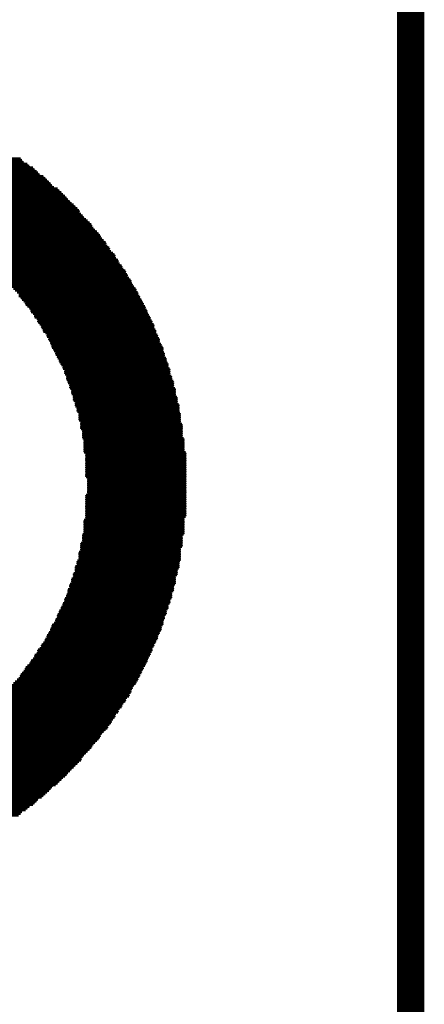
# Model space of a CAD drawing. Extents: x -0.07 to 0.95, y -0.15 to 2.1.
# Tile 19 of 20: x 0.8645 to 0.953, y 1.1237 to 1.3389. Entities that reach past the tile are written whole.
import ezdxf

# ---------------------------------------------------------------- set-up
doc = ezdxf.new("R2010")
doc.units = 0
doc.layers.get('0').update_dxf_attribs({"linetype": 'CONTINUOUS'})
doc.layers.add('gko', color=6, linetype='CONTINUOUS')
doc.layers.add('gto', color=2, linetype='CONTINUOUS')

# ---------------------------------------------------------------- blocks, each defined once
blk = doc.blocks.new('D122')
at = {"const_width": 0.0002}
blk.add_lwpolyline([(-0.0001, 0, 1), (0.0001, 0, 1)], format="xyb", close=True, dxfattribs=at)

msp = doc.modelspace()

# ---------------------------------------------------------------- linework, layer by layer
at = {"layer": 'gko', "color": 6, "const_width": 0.006}
msp.add_lwpolyline([(0.95, -0.05), (0.95, 2.1)], dxfattribs=at)
at = {"layer": 'gto', "color": 2, "const_width": 0.001}
for points in [[(0.8347, 1.3083), (0.8647, 1.3083)], [(0.8347, 1.3079), (0.865, 1.3079)], [(0.8343, 1.3075), (0.8654, 1.3075)], [(0.8343, 1.3071), (0.8662, 1.3071)], [(0.8343, 1.3067), (0.8666, 1.3067)], [(0.8343, 1.3063), (0.8674, 1.3063)], [(0.8343, 1.3059), (0.8678, 1.3059)], [(0.8343, 1.3055), (0.8682, 1.3055)], [(0.8339, 1.304), (0.8701, 1.304)], [(0.8339, 1.3036), (0.8705, 1.3036)], [(0.8343, 1.3052), (0.8685, 1.3052)], [(0.8343, 1.3048), (0.8689, 1.3048)], [(0.8343, 1.3044), (0.8697, 1.3044)], [(0.8339, 1.3032), (0.8709, 1.3032)], [(0.8339, 1.3028), (0.8713, 1.3028)], [(0.8339, 1.3024), (0.8716, 1.3024)], [(0.8339, 1.302), (0.872, 1.302)], [(0.8339, 1.3017), (0.8728, 1.3017)], [(0.8339, 1.3013), (0.8732, 1.3013)], [(0.8336, 1.3009), (0.8736, 1.3009)], [(0.8336, 1.3005), (0.874, 1.3005)], [(0.8339, 1.3001), (0.8744, 1.3001)], [(0.8351, 1.2997), (0.8748, 1.2997)], [(0.8359, 1.2993), (0.8751, 1.2993)], [(0.8371, 1.2989), (0.8755, 1.2989)], [(0.8378, 1.2985), (0.8759, 1.2985)], [(0.839, 1.2982), (0.8763, 1.2982)], [(0.8398, 1.2978), (0.8767, 1.2978)], [(0.8405, 1.2974), (0.8771, 1.2974)], [(0.8413, 1.297), (0.8775, 1.297)], [(0.8421, 1.2966), (0.8775, 1.2966)], [(0.8429, 1.2962), (0.8779, 1.2962)], [(0.8437, 1.2958), (0.8783, 1.2958)], [(0.8444, 1.2954), (0.8786, 1.2954)], [(0.8452, 1.295), (0.879, 1.295)], [(0.8456, 1.2947), (0.8794, 1.2947)], [(0.8464, 1.2943), (0.8798, 1.2943)], [(0.8472, 1.2939), (0.8802, 1.2939)], [(0.8479, 1.2935), (0.8802, 1.2935)], [(0.8483, 1.2931), (0.8806, 1.2931)], [(0.8491, 1.2927), (0.881, 1.2927)], [(0.8495, 1.2923), (0.8814, 1.2923)], [(0.8503, 1.2919), (0.8818, 1.2919)], [(0.8507, 1.2915), (0.8821, 1.2915)], [(0.8514, 1.2912), (0.8821, 1.2912)], [(0.8518, 1.2908), (0.8825, 1.2908)], [(0.8522, 1.2904), (0.8829, 1.2904)], [(0.853, 1.29), (0.8833, 1.29)], [(0.8534, 1.2896), (0.8833, 1.2896)], [(0.8538, 1.2892), (0.8837, 1.2892)], [(0.8542, 1.2888), (0.8841, 1.2888)], [(0.8549, 1.2884), (0.8841, 1.2884)], [(0.8553, 1.288), (0.8845, 1.288)], [(0.8557, 1.2877), (0.8849, 1.2877)], [(0.8561, 1.2873), (0.8853, 1.2873)], [(0.8565, 1.2869), (0.8853, 1.2869)], [(0.8569, 1.2865), (0.8856, 1.2865)], [(0.8573, 1.2861), (0.886, 1.2861)], [(0.858, 1.2857), (0.886, 1.2857)], [(0.8584, 1.2853), (0.8864, 1.2853)], [(0.8588, 1.2849), (0.8868, 1.2849)], [(0.8592, 1.2845), (0.8868, 1.2845)], [(0.8596, 1.2842), (0.8872, 1.2842)], [(0.86, 1.2838), (0.8876, 1.2838)], [(0.8604, 1.2834), (0.8876, 1.2834)], [(0.8608, 1.283), (0.888, 1.283)], [(0.8612, 1.2826), (0.888, 1.2826)], [(0.8615, 1.2822), (0.8884, 1.2822)], [(0.8615, 1.2818), (0.8888, 1.2818)], [(0.8619, 1.2814), (0.8888, 1.2814)], [(0.8623, 1.281), (0.8891, 1.281)], [(0.8627, 1.2807), (0.8891, 1.2807)], [(0.8631, 1.2803), (0.8895, 1.2803)], [(0.8635, 1.2799), (0.8899, 1.2799)], [(0.8639, 1.2795), (0.8899, 1.2795)], [(0.8643, 1.2791), (0.8903, 1.2791)], [(0.8643, 1.2787), (0.8903, 1.2787)], [(0.8647, 1.2783), (0.8907, 1.2783)], [(0.865, 1.2779), (0.8907, 1.2779)], [(0.8654, 1.2775), (0.8911, 1.2775)], [(0.8658, 1.2772), (0.8911, 1.2772)], [(0.8658, 1.2768), (0.8915, 1.2768)], [(0.8662, 1.2764), (0.8915, 1.2764)], [(0.8666, 1.276), (0.8919, 1.276)], [(0.867, 1.2756), (0.8919, 1.2756)], [(0.867, 1.2752), (0.8923, 1.2752)], [(0.8674, 1.2748), (0.8923, 1.2748)], [(0.8678, 1.2744), (0.8926, 1.2744)], [(0.8678, 1.274), (0.8926, 1.274)], [(0.8682, 1.2737), (0.893, 1.2737)], [(0.8685, 1.2733), (0.893, 1.2733)], [(0.8685, 1.2729), (0.8934, 1.2729)], [(0.8689, 1.2725), (0.8934, 1.2725)], [(0.8693, 1.2721), (0.8938, 1.2721)], [(0.8693, 1.2717), (0.8938, 1.2717)], [(0.8697, 1.2713), (0.8938, 1.2713)], [(0.8697, 1.2709), (0.8942, 1.2709)], [(0.8701, 1.2706), (0.8942, 1.2706)], [(0.8705, 1.2702), (0.8942, 1.2702)], [(0.8705, 1.2698), (0.8946, 1.2698)], [(0.8709, 1.2694), (0.8946, 1.2694)], [(0.8709, 1.269), (0.895, 1.269)], [(0.8713, 1.2686), (0.895, 1.2686)], [(0.8713, 1.2682), (0.895, 1.2682)], [(0.8716, 1.2678), (0.8954, 1.2678)], [(0.8716, 1.2674), (0.8954, 1.2674)], [(0.872, 1.2671), (0.8958, 1.2671)], [(0.872, 1.2667), (0.8958, 1.2667)], [(0.8724, 1.2663), (0.8958, 1.2663)], [(0.8724, 1.2659), (0.8961, 1.2659)], [(0.8728, 1.2655), (0.8961, 1.2655)], [(0.8728, 1.2651), (0.8961, 1.2651)], [(0.8732, 1.2647), (0.8965, 1.2647)], [(0.8732, 1.2643), (0.8965, 1.2643)], [(0.8736, 1.2639), (0.8965, 1.2639)], [(0.8736, 1.2636), (0.8969, 1.2636)], [(0.874, 1.2632), (0.8969, 1.2632)], [(0.874, 1.2628), (0.8969, 1.2628)], [(0.8744, 1.2624), (0.8973, 1.2624)], [(0.8744, 1.262), (0.8973, 1.262)], [(0.8744, 1.2616), (0.8973, 1.2616)], [(0.8748, 1.2612), (0.8973, 1.2612)], [(0.8748, 1.2608), (0.8977, 1.2608)], [(0.8748, 1.2604), (0.8977, 1.2604)], [(0.8751, 1.2601), (0.8977, 1.2601)], [(0.8751, 1.2597), (0.8981, 1.2597)], [(0.8755, 1.2593), (0.8981, 1.2593)], [(0.8755, 1.2589), (0.8981, 1.2589)], [(0.8755, 1.2585), (0.8981, 1.2585)], [(0.8759, 1.2581), (0.8985, 1.2581)], [(0.8759, 1.2577), (0.8985, 1.2577)], [(0.8759, 1.2573), (0.8985, 1.2573)], [(0.8763, 1.2569), (0.8985, 1.2569)], [(0.8763, 1.2566), (0.8985, 1.2566)], [(0.8763, 1.2562), (0.8989, 1.2562)], [(0.8763, 1.2558), (0.8989, 1.2558)], [(0.8767, 1.2554), (0.8989, 1.2554)], [(0.8767, 1.255), (0.8989, 1.255)], [(0.8767, 1.2546), (0.8993, 1.2546)], [(0.8771, 1.2542), (0.8993, 1.2542)], [(0.8771, 1.2538), (0.8993, 1.2538)], [(0.8771, 1.2534), (0.8993, 1.2534)], [(0.8775, 1.2531), (0.8993, 1.2531)], [(0.8775, 1.2527), (0.8996, 1.2527)], [(0.8775, 1.2523), (0.8996, 1.2523)], [(0.8775, 1.2519), (0.8996, 1.2519)], [(0.8775, 1.2515), (0.8996, 1.2515)], [(0.8779, 1.2511), (0.8996, 1.2511)], [(0.8779, 1.2507), (0.8996, 1.2507)], [(0.8779, 1.2503), (0.9, 1.2503)], [(0.8779, 1.2499), (0.9, 1.2499)], [(0.8779, 1.2496), (0.9, 1.2496)], [(0.8783, 1.2492), (0.9, 1.2492)], [(0.8783, 1.2488), (0.9, 1.2488)], [(0.8783, 1.2484), (0.9, 1.2484)], [(0.8783, 1.248), (0.9, 1.248)], [(0.8783, 1.2476), (0.9, 1.2476)], [(0.8786, 1.2472), (0.9004, 1.2472)], [(0.8786, 1.2468), (0.9004, 1.2468)], [(0.8786, 1.2464), (0.9004, 1.2464)], [(0.8786, 1.2461), (0.9004, 1.2461)], [(0.8786, 1.2457), (0.9004, 1.2457)], [(0.8786, 1.2453), (0.9004, 1.2453)], [(0.8786, 1.2449), (0.9004, 1.2449)], [(0.8786, 1.2445), (0.9004, 1.2445)], [(0.879, 1.2441), (0.9008, 1.2441)], [(0.879, 1.2437), (0.9008, 1.2437)], [(0.879, 1.2433), (0.9008, 1.2433)], [(0.879, 1.2429), (0.9008, 1.2429)], [(0.879, 1.2426), (0.9008, 1.2426)], [(0.879, 1.2422), (0.9008, 1.2422)], [(0.879, 1.2418), (0.9008, 1.2418)], [(0.879, 1.2414), (0.9008, 1.2414)], [(0.879, 1.241), (0.9008, 1.241)], [(0.879, 1.2406), (0.9008, 1.2406)], [(0.879, 1.2402), (0.9008, 1.2402)], [(0.879, 1.2398), (0.9008, 1.2398)], [(0.879, 1.2394), (0.9008, 1.2394)], [(0.879, 1.2391), (0.9008, 1.2391)], [(0.8794, 1.2387), (0.9008, 1.2387)], [(0.8794, 1.2383), (0.9008, 1.2383)], [(0.8794, 1.2379), (0.9008, 1.2379)], [(0.8794, 1.2375), (0.9008, 1.2375)], [(0.8794, 1.2371), (0.9008, 1.2371)], [(0.8794, 1.2367), (0.9008, 1.2367)], [(0.879, 1.2348), (0.9008, 1.2348)], [(0.8794, 1.2363), (0.9008, 1.2363)], [(0.8794, 1.2359), (0.9008, 1.2359)], [(0.8794, 1.2356), (0.9008, 1.2356)], [(0.8794, 1.2352), (0.9008, 1.2352)], [(0.879, 1.2344), (0.9008, 1.2344)], [(0.879, 1.234), (0.9008, 1.234)], [(0.879, 1.2336), (0.9008, 1.2336)], [(0.879, 1.2332), (0.9008, 1.2332)], [(0.879, 1.2328), (0.9008, 1.2328)], [(0.879, 1.2325), (0.9008, 1.2325)], [(0.879, 1.2321), (0.9008, 1.2321)], [(0.879, 1.2317), (0.9008, 1.2317)], [(0.879, 1.2313), (0.9008, 1.2313)], [(0.879, 1.2309), (0.9008, 1.2309)], [(0.879, 1.2305), (0.9008, 1.2305)], [(0.8786, 1.2293), (0.9004, 1.2293)], [(0.8786, 1.229), (0.9004, 1.229)], [(0.8786, 1.2286), (0.9004, 1.2286)], [(0.8786, 1.2282), (0.9004, 1.2282)], [(0.879, 1.2301), (0.9004, 1.2301)], [(0.879, 1.2297), (0.9004, 1.2297)], [(0.8783, 1.2262), (0.9, 1.2262)], [(0.8786, 1.2278), (0.9004, 1.2278)], [(0.8786, 1.2274), (0.9004, 1.2274)], [(0.8786, 1.227), (0.9004, 1.227)], [(0.8786, 1.2266), (0.9004, 1.2266)], [(0.8779, 1.2243), (0.9, 1.2243)], [(0.8779, 1.2239), (0.9, 1.2239)], [(0.8783, 1.2258), (0.9, 1.2258)], [(0.8783, 1.2255), (0.9, 1.2255)], [(0.8783, 1.2251), (0.9, 1.2251)], [(0.8783, 1.2247), (0.9, 1.2247)], [(0.8775, 1.2223), (0.8996, 1.2223)], [(0.8775, 1.222), (0.8996, 1.222)], [(0.8775, 1.2216), (0.8996, 1.2216)], [(0.8779, 1.2235), (0.8996, 1.2235)], [(0.8779, 1.2231), (0.8996, 1.2231)], [(0.8779, 1.2227), (0.8996, 1.2227)], [(0.8771, 1.2204), (0.8993, 1.2204)], [(0.8771, 1.22), (0.8993, 1.22)], [(0.8771, 1.2196), (0.8993, 1.2196)], [(0.8775, 1.2212), (0.8996, 1.2212)], [(0.8775, 1.2208), (0.8996, 1.2208)], [(0.8763, 1.2177), (0.8989, 1.2177)], [(0.8763, 1.2173), (0.8985, 1.2173)], [(0.8767, 1.2192), (0.8993, 1.2192)], [(0.8767, 1.2188), (0.8989, 1.2188)], [(0.8767, 1.2185), (0.8989, 1.2185)], [(0.8767, 1.2181), (0.8989, 1.2181)], [(0.8755, 1.2153), (0.8981, 1.2153)], [(0.8759, 1.2165), (0.8985, 1.2165)], [(0.8759, 1.2161), (0.8985, 1.2161)], [(0.8759, 1.2157), (0.8985, 1.2157)], [(0.8763, 1.2169), (0.8985, 1.2169)], [(0.8748, 1.213), (0.8977, 1.213)], [(0.8751, 1.2142), (0.8981, 1.2142)], [(0.8751, 1.2138), (0.8977, 1.2138)], [(0.8751, 1.2134), (0.8977, 1.2134)], [(0.8755, 1.215), (0.8981, 1.215)], [(0.8755, 1.2146), (0.8981, 1.2146)], [(0.874, 1.2111), (0.8969, 1.2111)], [(0.8744, 1.2122), (0.8973, 1.2122)], [(0.8744, 1.2118), (0.8973, 1.2118)], [(0.8744, 1.2115), (0.8973, 1.2115)], [(0.8748, 1.2126), (0.8977, 1.2126)], [(0.8728, 1.2087), (0.8961, 1.2087)], [(0.8732, 1.2095), (0.8965, 1.2095)], [(0.8732, 1.2091), (0.8965, 1.2091)], [(0.8736, 1.2103), (0.8969, 1.2103)], [(0.8736, 1.2099), (0.8965, 1.2099)], [(0.874, 1.2107), (0.8969, 1.2107)], [(0.872, 1.2068), (0.8958, 1.2068)], [(0.8724, 1.2076), (0.8958, 1.2076)], [(0.8724, 1.2072), (0.8958, 1.2072)], [(0.8728, 1.2083), (0.8961, 1.2083)], [(0.8728, 1.208), (0.8961, 1.208)], [(0.8709, 1.2048), (0.895, 1.2048)], [(0.8709, 1.2045), (0.8946, 1.2045)], [(0.8713, 1.2056), (0.8954, 1.2056)], [(0.8713, 1.2052), (0.895, 1.2052)], [(0.8716, 1.2064), (0.8954, 1.2064)], [(0.8716, 1.206), (0.8954, 1.206)], [(0.8697, 1.2025), (0.8938, 1.2025)], [(0.8701, 1.2033), (0.8942, 1.2033)], [(0.8701, 1.2029), (0.8942, 1.2029)], [(0.8705, 1.2041), (0.8946, 1.2041)], [(0.8705, 1.2037), (0.8946, 1.2037)], [(0.8682, 1.2002), (0.893, 1.2002)], [(0.8685, 1.201), (0.8934, 1.201)], [(0.8685, 1.2006), (0.893, 1.2006)], [(0.8689, 1.2013), (0.8934, 1.2013)], [(0.8693, 1.2021), (0.8938, 1.2021)], [(0.8693, 1.2017), (0.8934, 1.2017)], [(0.867, 1.1986), (0.8923, 1.1986)], [(0.867, 1.1982), (0.8919, 1.1982)], [(0.8674, 1.199), (0.8923, 1.199)], [(0.8678, 1.1998), (0.8926, 1.1998)], [(0.8678, 1.1994), (0.8926, 1.1994)], [(0.865, 1.1959), (0.8907, 1.1959)], [(0.8654, 1.1963), (0.8911, 1.1963)], [(0.8658, 1.1971), (0.8915, 1.1971)], [(0.8658, 1.1967), (0.8911, 1.1967)], [(0.8662, 1.1975), (0.8915, 1.1975)], [(0.8666, 1.1979), (0.8919, 1.1979)], [(0.8635, 1.194), (0.8899, 1.194)], [(0.8639, 1.1944), (0.8899, 1.1944)], [(0.8643, 1.1947), (0.8903, 1.1947)], [(0.8647, 1.1955), (0.8907, 1.1955)], [(0.8647, 1.1951), (0.8903, 1.1951)], [(0.8615, 1.1916), (0.8884, 1.1916)], [(0.8619, 1.192), (0.8888, 1.192)], [(0.8623, 1.1928), (0.8891, 1.1928)], [(0.8623, 1.1924), (0.8888, 1.1924)], [(0.8627, 1.1932), (0.8891, 1.1932)], [(0.8631, 1.1936), (0.8895, 1.1936)], [(0.8596, 1.1897), (0.8872, 1.1897)], [(0.86, 1.1901), (0.8876, 1.1901)], [(0.8604, 1.1905), (0.8876, 1.1905)], [(0.8608, 1.1909), (0.888, 1.1909)], [(0.8612, 1.1912), (0.8884, 1.1912)], [(0.8573, 1.1874), (0.8856, 1.1874)], [(0.8577, 1.1877), (0.886, 1.1877)], [(0.858, 1.1881), (0.886, 1.1881)], [(0.8584, 1.1885), (0.8864, 1.1885)], [(0.8588, 1.1889), (0.8868, 1.1889)], [(0.8592, 1.1893), (0.8868, 1.1893)], [(0.8549, 1.1854), (0.8845, 1.1854)], [(0.8553, 1.1858), (0.8845, 1.1858)], [(0.8557, 1.1862), (0.8849, 1.1862)], [(0.8561, 1.1866), (0.8853, 1.1866)], [(0.8565, 1.187), (0.8853, 1.187)], [(0.8518, 1.1831), (0.8825, 1.1831)], [(0.8522, 1.1835), (0.8829, 1.1835)], [(0.853, 1.1839), (0.8833, 1.1839)], [(0.8534, 1.1842), (0.8837, 1.1842)], [(0.8538, 1.1846), (0.8837, 1.1846)], [(0.8545, 1.185), (0.8841, 1.185)], [(0.8491, 1.1811), (0.881, 1.1811)], [(0.8495, 1.1815), (0.8814, 1.1815)], [(0.8503, 1.1819), (0.8818, 1.1819)], [(0.8507, 1.1823), (0.8821, 1.1823)], [(0.8514, 1.1827), (0.8821, 1.1827)], [(0.8452, 1.1788), (0.879, 1.1788)], [(0.846, 1.1792), (0.8794, 1.1792)], [(0.8468, 1.1796), (0.8798, 1.1796)], [(0.8472, 1.18), (0.8802, 1.18)], [(0.8479, 1.1804), (0.8802, 1.1804)], [(0.8483, 1.1807), (0.8806, 1.1807)], [(0.8405, 1.1765), (0.8771, 1.1765)], [(0.8417, 1.1769), (0.8775, 1.1769)], [(0.8425, 1.1772), (0.8779, 1.1772)], [(0.8433, 1.1776), (0.8779, 1.1776)], [(0.8437, 1.178), (0.8783, 1.178)], [(0.8444, 1.1784), (0.8786, 1.1784)], [(0.8374, 1.1745), (0.8751, 1.1745)], [(0.8378, 1.1749), (0.8755, 1.1749)], [(0.8382, 1.1753), (0.8759, 1.1753)], [(0.839, 1.1757), (0.8763, 1.1757)], [(0.8398, 1.1761), (0.8767, 1.1761)], [(0.8363, 1.1722), (0.8728, 1.1722)], [(0.8367, 1.173), (0.8736, 1.173)], [(0.8367, 1.1726), (0.8732, 1.1726)], [(0.8371, 1.1737), (0.8744, 1.1737)], [(0.8371, 1.1734), (0.874, 1.1734)], [(0.8374, 1.1741), (0.8748, 1.1741)], [(0.8355, 1.1706), (0.8709, 1.1706)], [(0.8355, 1.1702), (0.8705, 1.1702)], [(0.8359, 1.1714), (0.8716, 1.1714)], [(0.8359, 1.171), (0.8713, 1.171)], [(0.8363, 1.1718), (0.8724, 1.1718)], [(0.8339, 1.1679), (0.8678, 1.1679)], [(0.8343, 1.1683), (0.8682, 1.1683)], [(0.8347, 1.1691), (0.8693, 1.1691)], [(0.8347, 1.1687), (0.8685, 1.1687)], [(0.8351, 1.1699), (0.8701, 1.1699)], [(0.8351, 1.1695), (0.8697, 1.1695)], [(0.8332, 1.1664), (0.8658, 1.1664)], [(0.8332, 1.166), (0.865, 1.166)], [(0.8336, 1.1671), (0.8666, 1.1671)], [(0.8336, 1.1667), (0.8662, 1.1667)], [(0.8339, 1.1675), (0.8674, 1.1675)], [(0.8328, 1.1656), (0.8647, 1.1656)], [(0.8328, 1.1652), (0.8643, 1.1652)]]:
    msp.add_lwpolyline(points, dxfattribs=at)

# ---------------------------------------------------------------- block references
at = {"layer": 'gto'}
for p in [(0.8647, 1.3083), (0.865, 1.3079), (0.8654, 1.3075), (0.8662, 1.3071), (0.8666, 1.3067), (0.8674, 1.3063), (0.8678, 1.3059), (0.8682, 1.3055), (0.8685, 1.3052), (0.8689, 1.3048), (0.8697, 1.3044), (0.8701, 1.304), (0.8705, 1.3036), (0.8709, 1.3032), (0.8713, 1.3028), (0.8716, 1.3024), (0.872, 1.302), (0.8728, 1.3017), (0.8732, 1.3013), (0.8736, 1.3009), (0.874, 1.3005), (0.8744, 1.3001), (0.8748, 1.2997), (0.8751, 1.2993), (0.8755, 1.2989), (0.8759, 1.2985), (0.8763, 1.2982), (0.8767, 1.2978), (0.8771, 1.2974), (0.8775, 1.297), (0.8775, 1.2966), (0.8779, 1.2962), (0.8783, 1.2958), (0.8786, 1.2954), (0.879, 1.295), (0.8794, 1.2947), (0.8798, 1.2943), (0.8802, 1.2939), (0.8802, 1.2935), (0.8806, 1.2931), (0.881, 1.2927), (0.8814, 1.2923), (0.8818, 1.2919), (0.8821, 1.2915), (0.8821, 1.2912), (0.8825, 1.2908), (0.8829, 1.2904), (0.8833, 1.29), (0.8833, 1.2896), (0.8837, 1.2892), (0.8841, 1.2888), (0.8841, 1.2884), (0.8845, 1.288), (0.8849, 1.2877), (0.8853, 1.2873), (0.8853, 1.2869), (0.8856, 1.2865), (0.886, 1.2861), (0.886, 1.2857), (0.8864, 1.2853), (0.8868, 1.2849), (0.8868, 1.2845), (0.8872, 1.2842), (0.8876, 1.2838), (0.8876, 1.2834), (0.888, 1.283), (0.888, 1.2826), (0.8884, 1.2822), (0.8888, 1.2818), (0.8888, 1.2814), (0.8891, 1.281), (0.8891, 1.2807), (0.8895, 1.2803), (0.8647, 1.2783), (0.865, 1.2779), (0.8899, 1.2799), (0.8899, 1.2795), (0.8903, 1.2791), (0.8903, 1.2787), (0.8907, 1.2783), (0.8907, 1.2779), (0.8654, 1.2775), (0.8658, 1.2772), (0.8658, 1.2768), (0.8662, 1.2764), (0.8666, 1.276), (0.8911, 1.2775), (0.8911, 1.2772), (0.8915, 1.2768), (0.8915, 1.2764), (0.8919, 1.276), (0.867, 1.2756), (0.867, 1.2752), (0.8674, 1.2748), (0.8678, 1.2744), (0.8678, 1.274), (0.8682, 1.2737), (0.8919, 1.2756), (0.8923, 1.2752), (0.8923, 1.2748), (0.8926, 1.2744), (0.8926, 1.274), (0.893, 1.2737), (0.8685, 1.2733), (0.8685, 1.2729), (0.8689, 1.2725), (0.8693, 1.2721), (0.8693, 1.2717), (0.893, 1.2733), (0.8934, 1.2729), (0.8934, 1.2725), (0.8938, 1.2721), (0.8938, 1.2717), (0.8697, 1.2713), (0.8697, 1.2709), (0.8701, 1.2706), (0.8705, 1.2702), (0.8705, 1.2698), (0.8709, 1.2694), (0.8938, 1.2713), (0.8942, 1.2709), (0.8942, 1.2706), (0.8942, 1.2702), (0.8946, 1.2698), (0.8946, 1.2694), (0.8709, 1.269), (0.8713, 1.2686), (0.8713, 1.2682), (0.8716, 1.2678), (0.8716, 1.2674), (0.872, 1.2671), (0.895, 1.269), (0.895, 1.2686), (0.895, 1.2682), (0.8954, 1.2678), (0.8954, 1.2674), (0.8958, 1.2671), (0.872, 1.2667), (0.8724, 1.2663), (0.8724, 1.2659), (0.8728, 1.2655), (0.8728, 1.2651), (0.8958, 1.2667), (0.8958, 1.2663), (0.8961, 1.2659), (0.8961, 1.2655), (0.8961, 1.2651), (0.8732, 1.2647), (0.8732, 1.2643), (0.8736, 1.2639), (0.8736, 1.2636), (0.874, 1.2632), (0.874, 1.2628), (0.8965, 1.2647), (0.8965, 1.2643), (0.8965, 1.2639), (0.8969, 1.2636), (0.8969, 1.2632), (0.8969, 1.2628), (0.8744, 1.2624), (0.8744, 1.262), (0.8744, 1.2616), (0.8748, 1.2612), (0.8748, 1.2608), (0.8973, 1.2624), (0.8973, 1.262), (0.8973, 1.2616), (0.8973, 1.2612), (0.8977, 1.2608), (0.8748, 1.2604), (0.8751, 1.2601), (0.8751, 1.2597), (0.8755, 1.2593), (0.8755, 1.2589), (0.8755, 1.2585), (0.8977, 1.2604), (0.8977, 1.2601), (0.8981, 1.2597), (0.8981, 1.2593), (0.8981, 1.2589), (0.8981, 1.2585), (0.8759, 1.2581), (0.8759, 1.2577), (0.8759, 1.2573), (0.8763, 1.2569), (0.8763, 1.2566), (0.8985, 1.2581), (0.8985, 1.2577), (0.8985, 1.2573), (0.8985, 1.2569), (0.8985, 1.2566), (0.8763, 1.2562), (0.8763, 1.2558), (0.8767, 1.2554), (0.8767, 1.255), (0.8767, 1.2546), (0.8771, 1.2542), (0.8989, 1.2562), (0.8989, 1.2558), (0.8989, 1.2554), (0.8989, 1.255), (0.8993, 1.2546), (0.8993, 1.2542), (0.8771, 1.2538), (0.8771, 1.2534), (0.8775, 1.2531), (0.8775, 1.2527), (0.8775, 1.2523), (0.8993, 1.2538), (0.8993, 1.2534), (0.8993, 1.2531), (0.8996, 1.2527), (0.8996, 1.2523), (0.8775, 1.2519), (0.8775, 1.2515), (0.8779, 1.2511), (0.8779, 1.2507), (0.8779, 1.2503), (0.8779, 1.2499), (0.8996, 1.2519), (0.8996, 1.2515), (0.8996, 1.2511), (0.8996, 1.2507), (0.9, 1.2503), (0.9, 1.2499), (0.8779, 1.2496), (0.8783, 1.2492), (0.8783, 1.2488), (0.8783, 1.2484), (0.8783, 1.248), (0.9, 1.2496), (0.9, 1.2492), (0.9, 1.2488), (0.9, 1.2484), (0.9, 1.248), (0.8783, 1.2476), (0.8786, 1.2472), (0.8786, 1.2468), (0.8786, 1.2464), (0.8786, 1.2461), (0.8786, 1.2457), (0.9, 1.2476), (0.9004, 1.2472), (0.9004, 1.2468), (0.9004, 1.2464), (0.9004, 1.2461), (0.9004, 1.2457), (0.8786, 1.2453), (0.8786, 1.2449), (0.8786, 1.2445), (0.879, 1.2441), (0.879, 1.2437), (0.9004, 1.2453), (0.9004, 1.2449), (0.9004, 1.2445), (0.9008, 1.2441), (0.9008, 1.2437), (0.879, 1.2433), (0.879, 1.2429), (0.879, 1.2426), (0.879, 1.2422), (0.879, 1.2418), (0.879, 1.2414), (0.9008, 1.2433), (0.9008, 1.2429), (0.9008, 1.2426), (0.9008, 1.2422), (0.9008, 1.2418), (0.9008, 1.2414), (0.879, 1.241), (0.879, 1.2406), (0.879, 1.2402), (0.879, 1.2398), (0.879, 1.2394), (0.879, 1.2391), (0.9008, 1.241), (0.9008, 1.2406), (0.9008, 1.2402), (0.9008, 1.2398), (0.9008, 1.2394), (0.9008, 1.2391), (0.8794, 1.2387), (0.8794, 1.2383), (0.8794, 1.2379), (0.8794, 1.2375), (0.8794, 1.2371), (0.9008, 1.2387), (0.9008, 1.2383), (0.9008, 1.2379), (0.9008, 1.2375), (0.9008, 1.2371), (0.879, 1.2348), (0.8794, 1.2367), (0.8794, 1.2363), (0.8794, 1.2359), (0.8794, 1.2356), (0.8794, 1.2352), (0.9008, 1.2367), (0.9008, 1.2363), (0.9008, 1.2359), (0.9008, 1.2356), (0.9008, 1.2352), (0.9008, 1.2348), (0.879, 1.2344), (0.879, 1.234), (0.879, 1.2336), (0.879, 1.2332), (0.879, 1.2328), (0.9008, 1.2344), (0.9008, 1.234), (0.9008, 1.2336), (0.9008, 1.2332), (0.9008, 1.2328), (0.879, 1.2325), (0.879, 1.2321), (0.879, 1.2317), (0.879, 1.2313), (0.879, 1.2309), (0.879, 1.2305), (0.9008, 1.2325), (0.9008, 1.2321), (0.9008, 1.2317), (0.9008, 1.2313), (0.9008, 1.2309), (0.9008, 1.2305), (0.8786, 1.2293), (0.8786, 1.229), (0.8786, 1.2286), (0.879, 1.2301), (0.879, 1.2297), (0.9004, 1.2301), (0.9004, 1.2297), (0.9004, 1.2293), (0.9004, 1.229), (0.9004, 1.2286), (0.8783, 1.2262), (0.8786, 1.2282), (0.8786, 1.2278), (0.8786, 1.2274), (0.8786, 1.227), (0.8786, 1.2266), (0.9, 1.2262), (0.9004, 1.2282), (0.9004, 1.2278), (0.9004, 1.2274), (0.9004, 1.227), (0.9004, 1.2266), (0.8779, 1.2243), (0.8783, 1.2258), (0.8783, 1.2255), (0.8783, 1.2251), (0.8783, 1.2247), (0.9, 1.2258), (0.9, 1.2255), (0.9, 1.2251), (0.9, 1.2247), (0.9, 1.2243), (0.8775, 1.2223), (0.8775, 1.222), (0.8779, 1.2239), (0.8779, 1.2235), (0.8779, 1.2231), (0.8779, 1.2227), (0.8996, 1.2235), (0.8996, 1.2231), (0.8996, 1.2227), (0.8996, 1.2223), (0.8996, 1.222), (0.9, 1.2239), (0.8771, 1.2204), (0.8771, 1.22), (0.8775, 1.2216), (0.8775, 1.2212), (0.8775, 1.2208), (0.8993, 1.2204), (0.8993, 1.22), (0.8996, 1.2216), (0.8996, 1.2212), (0.8996, 1.2208), (0.8763, 1.2177), (0.8767, 1.2192), (0.8767, 1.2188), (0.8767, 1.2185), (0.8767, 1.2181), (0.8771, 1.2196), (0.8989, 1.2188), (0.8989, 1.2185), (0.8989, 1.2181), (0.8989, 1.2177), (0.8993, 1.2196), (0.8993, 1.2192), (0.8759, 1.2165), (0.8759, 1.2161), (0.8759, 1.2157), (0.8763, 1.2173), (0.8763, 1.2169), (0.8985, 1.2173), (0.8985, 1.2169), (0.8985, 1.2165), (0.8985, 1.2161), (0.8985, 1.2157), (0.8751, 1.2142), (0.8751, 1.2138), (0.8751, 1.2134), (0.8755, 1.2153), (0.8755, 1.215), (0.8755, 1.2146), (0.8977, 1.2138), (0.8977, 1.2134), (0.8981, 1.2153), (0.8981, 1.215), (0.8981, 1.2146), (0.8981, 1.2142), (0.8744, 1.2122), (0.8744, 1.2118), (0.8744, 1.2115), (0.8748, 1.213), (0.8748, 1.2126), (0.8973, 1.2122), (0.8973, 1.2118), (0.8973, 1.2115), (0.8977, 1.213), (0.8977, 1.2126), (0.8732, 1.2095), (0.8732, 1.2091), (0.8736, 1.2103), (0.8736, 1.2099), (0.874, 1.2111), (0.874, 1.2107), (0.8965, 1.2099), (0.8965, 1.2095), (0.8965, 1.2091), (0.8969, 1.2111), (0.8969, 1.2107), (0.8969, 1.2103), (0.8724, 1.2076), (0.8724, 1.2072), (0.8728, 1.2087), (0.8728, 1.2083), (0.8728, 1.208), (0.8958, 1.2076), (0.8958, 1.2072), (0.8961, 1.2087), (0.8961, 1.2083), (0.8961, 1.208), (0.8709, 1.2048), (0.8713, 1.2056), (0.8713, 1.2052), (0.8716, 1.2064), (0.8716, 1.206), (0.872, 1.2068), (0.895, 1.2052), (0.895, 1.2048), (0.8954, 1.2064), (0.8954, 1.206), (0.8954, 1.2056), (0.8958, 1.2068), (0.8701, 1.2033), (0.8701, 1.2029), (0.8705, 1.2041), (0.8705, 1.2037), (0.8709, 1.2045), (0.8942, 1.2033), (0.8942, 1.2029), (0.8946, 1.2045), (0.8946, 1.2041), (0.8946, 1.2037), (0.8685, 1.201), (0.8685, 1.2006), (0.8689, 1.2013), (0.8693, 1.2021), (0.8693, 1.2017), (0.8697, 1.2025), (0.893, 1.2006), (0.8934, 1.2017), (0.8934, 1.2013), (0.8934, 1.201), (0.8938, 1.2025), (0.8938, 1.2021), (0.867, 1.1986), (0.8674, 1.199), (0.8678, 1.1998), (0.8678, 1.1994), (0.8682, 1.2002), (0.8923, 1.199), (0.8923, 1.1986), (0.8926, 1.1998), (0.8926, 1.1994), (0.893, 1.2002), (0.8654, 1.1963), (0.8658, 1.1971), (0.8658, 1.1967), (0.8662, 1.1975), (0.8666, 1.1979), (0.867, 1.1982), (0.8911, 1.1967), (0.8911, 1.1963), (0.8915, 1.1975), (0.8915, 1.1971), (0.8919, 1.1982), (0.8919, 1.1979), (0.8647, 1.1955), (0.8647, 1.1951), (0.865, 1.1959), (0.8899, 1.1944), (0.8899, 1.194), (0.8903, 1.1951), (0.8903, 1.1947), (0.8907, 1.1959), (0.8907, 1.1955), (0.8888, 1.1924), (0.8888, 1.192), (0.8891, 1.1932), (0.8891, 1.1928), (0.8895, 1.1936), (0.8872, 1.1897), (0.8876, 1.1905), (0.8876, 1.1901), (0.888, 1.1909), (0.8884, 1.1916), (0.8884, 1.1912), (0.886, 1.1881), (0.886, 1.1877), (0.8864, 1.1885), (0.8868, 1.1893), (0.8868, 1.1889), (0.8845, 1.1858), (0.8845, 1.1854), (0.8849, 1.1862), (0.8853, 1.187), (0.8853, 1.1866), (0.8856, 1.1874), (0.8829, 1.1835), (0.8833, 1.1839), (0.8837, 1.1846), (0.8837, 1.1842), (0.8841, 1.185), (0.881, 1.1811), (0.8814, 1.1815), (0.8818, 1.1819), (0.8821, 1.1827), (0.8821, 1.1823), (0.8825, 1.1831), (0.8794, 1.1792), (0.8798, 1.1796), (0.8802, 1.1804), (0.8802, 1.18), (0.8806, 1.1807), (0.8775, 1.1769), (0.8779, 1.1776), (0.8779, 1.1772), (0.8783, 1.178), (0.8786, 1.1784), (0.879, 1.1788), (0.8755, 1.1749), (0.8759, 1.1753), (0.8763, 1.1757), (0.8767, 1.1761), (0.8771, 1.1765), (0.8732, 1.1726), (0.8736, 1.173), (0.874, 1.1734), (0.8744, 1.1737), (0.8748, 1.1741), (0.8751, 1.1745), (0.8709, 1.1706), (0.8713, 1.171), (0.8716, 1.1714), (0.8724, 1.1718), (0.8728, 1.1722), (0.8682, 1.1683), (0.8685, 1.1687), (0.8693, 1.1691), (0.8697, 1.1695), (0.8701, 1.1699), (0.8705, 1.1702), (0.865, 1.166), (0.8658, 1.1664), (0.8662, 1.1667), (0.8666, 1.1671), (0.8674, 1.1675), (0.8678, 1.1679), (0.8647, 1.1656)]:
    msp.add_blockref('D122', p, dxfattribs=at)

doc.saveas('drawing.dxf')
